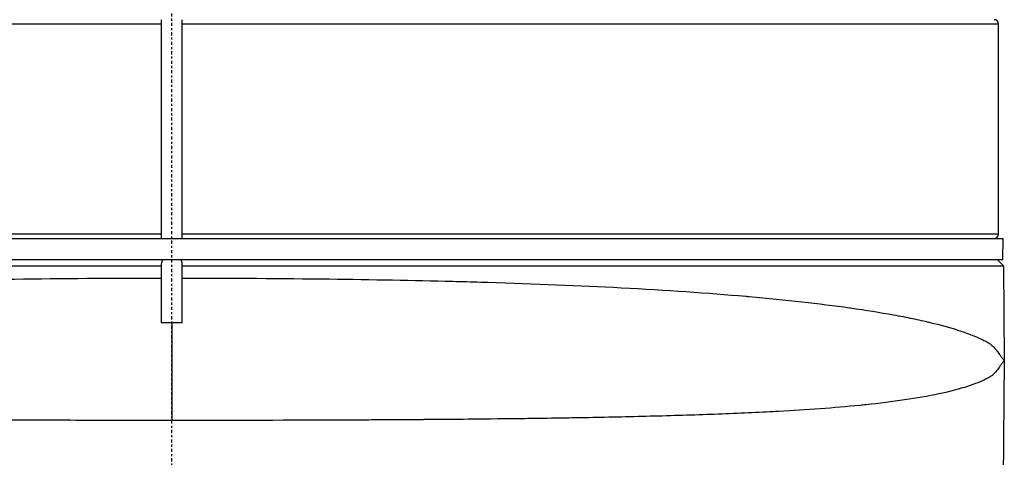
# Model space of a CAD drawing. Header units: millimetres. Extents: x 0 to 3390, y 0 to 1680.
# Tile 37 of 194: x 534 to 581, y 891 to 912. Entities that reach past the tile are written whole.
import ezdxf

# ---------------------------------------------------------------- set-up
doc = ezdxf.new("R2010")
doc.units = ezdxf.units.MM
doc.header["$LTSCALE"] = 0.2
doc.linetypes.add('CENTER2', pattern=[1.125, 0.75, -0.125, 0.125, -0.125])
doc.layers.add('02_Center Line', color=1, linetype='CENTER2')

# ---------------------------------------------------------------- blocks, each defined once
blk = doc.blocks.new('A$C15ab5bb0')
for p, q in [((-0.5, 496.5), (-0.5, 486.1)), ((0.5, 486.1), (0.5, 496.5)), ((-39.25, 496.3), (-0.5, 496.3)), ((0.5, 496.3), (39.25, 496.3)), ((39.25, 486.3), (39.25, 496.3)), ((-0.5, 486.3), (-39.25, 486.3)), ((39.25, 486.3), (0.5, 486.3)), ((-39.476, 486.1), (39.476, 486.1)), ((39.45, 485.1), (39.476, 486.1)), ((-39.486, 484.797), (-0.5, 484.797)), ((-39.45, 485.1), (39.45, 485.1)), ((-0.5, 484.831), (-0.5, 484.219)), ((0.5, 482.1), (0.5, 484.831)), ((0.5, 484.797), (39.486, 484.797)), ((39.181, 485.1), (39.486, 484.797)), ((39.486, 484.797), (39.525, 480.301)), ((-0.5, 484.219), (-0.5, 482.1)), ((29.821, 483.1), (29.821, 483.1)), ((-0.5, 482.1), (0.5, 482.1)), ((0, 482.1), (0, 477.449)), ((39.525, 480.301), (39.061, 437.01))]:
    blk.add_line(p, q)
for centre, start, end in [((39.05, 496.3), 0, 90), ((39.05, 486.3), 270, 0)]:
    blk.add_arc(centre, 0.2, start, end)
for points, knots in [([(-0.42, 485.1), (-0.434, 485.078), (-0.446, 485.056), (-0.486, 484.968), (-0.499, 484.9), (-0.5, 484.837), (-0.5, 484.835), (-0.5, 484.833), (-0.5, 484.831)], [-0.036432, -0.036432, -0.036432, -0.036432, -0.02688882, -0.02688882, 0, 0, 0, 0.00088856, 0.00088856, 0.00088856, 0.00088856]), ([(0.5, 484.831), (0.5, 484.833), (0.5, 484.835), (0.499, 484.9), (0.486, 484.968), (0.446, 485.056), (0.434, 485.078), (0.42, 485.1)], [0.18350336, 0.18350336, 0.18350336, 0.18350336, 0.18439193, 0.18439193, 0.21128075, 0.21128075, 0.22082393, 0.22082393, 0.22082393, 0.22082393]), ([(-39.525, 480.301), (-39.513, 480.309), (-39.498, 480.326), (-39.479, 480.35), (-39.46, 480.374), (-39.437, 480.406), (-39.408, 480.445), (-39.4, 480.456), (-39.393, 480.466), (-39.384, 480.478), (-39.329, 480.554), (-39.256, 480.653), (-39.158, 480.776), (-39.157, 480.778), (-39.155, 480.78), (-39.153, 480.783), (-39.098, 480.851), (-39.032, 480.924), (-38.979, 480.975), (-38.924, 481.029), (-38.876, 481.069), (-38.839, 481.096), (-38.837, 481.097), (-38.835, 481.098), (-38.834, 481.099), (-38.819, 481.109), (-38.814, 481.112), (-38.798, 481.122), (-38.783, 481.131), (-38.764, 481.143), (-38.74, 481.156), (-38.735, 481.159), (-38.73, 481.162), (-38.724, 481.165), (-38.701, 481.178), (-38.673, 481.193), (-38.641, 481.21), (-38.59, 481.238), (-38.527, 481.27), (-38.45, 481.306), (-38.442, 481.31), (-38.434, 481.314), (-38.427, 481.317), (-38.381, 481.339), (-38.358, 481.35), (-38.323, 481.366), (-38.282, 481.384), (-38.241, 481.402), (-38.199, 481.42), (-38.115, 481.456), (-38.027, 481.491), (-37.937, 481.526), (-37.756, 481.596), (-37.562, 481.665), (-37.356, 481.731), (-36.945, 481.864), (-36.488, 481.99), (-35.994, 482.109), (-35.979, 482.113), (-35.964, 482.116), (-35.948, 482.12), (-35.711, 482.177), (-35.438, 482.238), (-35.165, 482.295), (-34.875, 482.355), (-34.572, 482.414), (-34.257, 482.472), (-33.627, 482.587), (-32.949, 482.696), (-32.227, 482.798), (-32.211, 482.801), (-32.194, 482.803), (-32.178, 482.805), (-30.746, 483.007), (-29.145, 483.185), (-27.411, 483.339), (-27.357, 483.344), (-27.303, 483.349), (-27.249, 483.354), (-26.873, 483.386), (-26.522, 483.415), (-26.147, 483.445), (-25.718, 483.479), (-25.279, 483.512), (-24.829, 483.543), (-23.929, 483.607), (-22.987, 483.665), (-22.003, 483.72), (-21.785, 483.732), (-21.565, 483.744), (-21.343, 483.755), (-19.56, 483.849), (-17.649, 483.928), (-15.622, 483.993), (-15.308, 484.003), (-14.99, 484.013), (-14.67, 484.022), (-12.394, 484.089), (-9.982, 484.139), (-7.469, 484.172), (-5.216, 484.201), (-2.873, 484.217), (-0.5, 484.219)], [0, 0, 0, 0, 0.015625, 0.015625, 0.015625, 0.03125, 0.03125, 0.03125, 0.0353433, 0.0353433, 0.0353433, 0.0625, 0.0625, 0.0625, 0.0629801, 0.0629801, 0.0629801, 0.078125, 0.078125, 0.078125, 0.09375, 0.09375, 0.09375, 0.094517, 0.094517, 0.094517, 0.1015625, 0.1015625, 0.1015625, 0.1079859, 0.1079859, 0.1079859, 0.109375, 0.109375, 0.109375, 0.11536, 0.11536, 0.11536, 0.125, 0.125, 0.125, 0.1260567, 0.1260567, 0.1260567, 0.1328125, 0.1328125, 0.1328125, 0.140625, 0.140625, 0.140625, 0.15625, 0.15625, 0.15625, 0.1875, 0.1875, 0.1875, 0.25, 0.25, 0.25, 0.2519067, 0.2519067, 0.2519067, 0.28125, 0.28125, 0.28125, 0.3125, 0.3125, 0.3125, 0.375, 0.375, 0.375, 0.3764251, 0.3764251, 0.3764251, 0.5, 0.5, 0.5, 0.5038945, 0.5038945, 0.5038945, 0.53125, 0.53125, 0.53125, 0.5625, 0.5625, 0.5625, 0.625, 0.625, 0.625, 0.6388536, 0.6388536, 0.6388536, 0.75, 0.75, 0.75, 0.7672561, 0.7672561, 0.7672561, 0.8899798, 0.8899798, 0.8899798, 1, 1, 1, 1]), ([(0.5, 484.219), (2.895, 484.217), (5.236, 484.202), (7.47, 484.174), (9.515, 484.148), (11.476, 484.112), (13.336, 484.064), (13.784, 484.052), (14.21, 484.041), (14.669, 484.027), (14.779, 484.024), (14.891, 484.021), (15.006, 484.017), (17.246, 483.949), (19.364, 483.863), (21.343, 483.758), (23.475, 483.645), (25.45, 483.511), (27.25, 483.353), (27.306, 483.349), (27.361, 483.344), (27.417, 483.339), (29.148, 483.185), (30.748, 483.007), (32.178, 482.805), (32.195, 482.803), (32.213, 482.8), (32.23, 482.798), (32.952, 482.695), (33.629, 482.586), (34.259, 482.471), (34.574, 482.414), (34.877, 482.355), (35.167, 482.294), (35.439, 482.238), (35.712, 482.177), (35.948, 482.12), (35.964, 482.116), (35.98, 482.113), (35.995, 482.109), (36.489, 481.99), (36.946, 481.864), (37.357, 481.731), (37.562, 481.664), (37.756, 481.596), (37.938, 481.526), (38.028, 481.491), (38.116, 481.455), (38.2, 481.419), (38.242, 481.401), (38.283, 481.383), (38.323, 481.365), (38.358, 481.35), (38.382, 481.339), (38.427, 481.317), (38.435, 481.314), (38.443, 481.31), (38.451, 481.306), (38.528, 481.269), (38.59, 481.237), (38.641, 481.21), (38.673, 481.193), (38.701, 481.178), (38.725, 481.165), (38.73, 481.162), (38.735, 481.159), (38.74, 481.156), (38.764, 481.143), (38.783, 481.131), (38.798, 481.122), (38.814, 481.112), (38.819, 481.109), (38.834, 481.099), (38.835, 481.098), (38.837, 481.097), (38.839, 481.095), (38.876, 481.069), (38.924, 481.029), (38.979, 480.975), (39.032, 480.924), (39.097, 480.852), (39.153, 480.783), (39.155, 480.78), (39.157, 480.778), (39.159, 480.776), (39.216, 480.704), (39.261, 480.641), (39.298, 480.59), (39.317, 480.564), (39.333, 480.542), (39.347, 480.521), (39.361, 480.502), (39.369, 480.491), (39.384, 480.469), (39.385, 480.469), (39.385, 480.468), (39.386, 480.467), (39.451, 480.378), (39.495, 480.322), (39.525, 480.301)], [0, 0, 0, 0, 0.114164, 0.114164, 0.114164, 0.21875, 0.21875, 0.21875, 0.2439349, 0.2439349, 0.2439349, 0.25, 0.25, 0.25, 0.3684285, 0.3684285, 0.3684285, 0.4960496, 0.4960496, 0.4960496, 0.5, 0.5, 0.5, 0.6234861, 0.6234861, 0.6234861, 0.625, 0.625, 0.625, 0.6875, 0.6875, 0.6875, 0.71875, 0.71875, 0.71875, 0.7480399, 0.7480399, 0.7480399, 0.75, 0.75, 0.75, 0.8125, 0.8125, 0.8125, 0.84375, 0.84375, 0.84375, 0.859375, 0.859375, 0.859375, 0.8671875, 0.8671875, 0.8671875, 0.8739116, 0.8739116, 0.8739116, 0.875, 0.875, 0.875, 0.8846211, 0.8846211, 0.8846211, 0.890625, 0.890625, 0.890625, 0.8919972, 0.8919972, 0.8919972, 0.8984375, 0.8984375, 0.8984375, 0.9054604, 0.9054604, 0.9054604, 0.90625, 0.90625, 0.90625, 0.921875, 0.921875, 0.921875, 0.9370051, 0.9370051, 0.9370051, 0.9375, 0.9375, 0.9375, 0.953125, 0.953125, 0.953125, 0.9609375, 0.9609375, 0.9609375, 0.9684986, 0.9684986, 0.9684986, 0.96875, 0.96875, 0.96875, 1, 1, 1, 1]), ([(0, 477.449), (-1.218, 477.449), (-2.491, 477.451), (-3.812, 477.453), (-4.472, 477.454), (-5.144, 477.456), (-5.827, 477.457), (-6.169, 477.458), (-6.513, 477.459), (-6.86, 477.46), (-7.033, 477.46), (-7.207, 477.461), (-7.382, 477.461), (-7.556, 477.462), (-7.766, 477.463), (-7.907, 477.463), (-8.472, 477.466), (-9.075, 477.469), (-9.717, 477.472), (-10.037, 477.474), (-10.367, 477.476), (-10.706, 477.478), (-10.876, 477.479), (-11.047, 477.48), (-11.221, 477.481), (-11.308, 477.481), (-11.396, 477.482), (-11.484, 477.483), (-11.572, 477.483), (-11.694, 477.484), (-11.749, 477.484), (-12.193, 477.488), (-12.727, 477.492), (-13.348, 477.497), (-13.658, 477.5), (-13.99, 477.503), (-14.342, 477.506), (-14.695, 477.51), (-15.037, 477.513), (-15.46, 477.518), (-16.307, 477.527), (-17.019, 477.536), (-17.606, 477.545), (-18.119, 477.552), (-18.537, 477.559), (-18.864, 477.564), (-18.91, 477.565), (-18.922, 477.565), (-18.998, 477.566), (-20.207, 477.587), (-21.272, 477.609), (-22.327, 477.635), (-23.382, 477.661), (-24.405, 477.691), (-25.39, 477.726), (-26.129, 477.752), (-26.847, 477.781), (-27.542, 477.814), (-27.773, 477.824), (-28.036, 477.837), (-28.228, 477.847), (-29.766, 477.926), (-31.271, 478.027), (-32.665, 478.165), (-32.763, 478.175), (-32.861, 478.184), (-32.959, 478.195), (-34.066, 478.31), (-35.096, 478.45), (-36, 478.624), (-36.141, 478.651), (-36.298, 478.683), (-36.413, 478.707), (-36.87, 478.805), (-37.282, 478.91), (-37.645, 479.023), (-38.008, 479.136), (-38.329, 479.26), (-38.587, 479.384), (-38.651, 479.415), (-38.713, 479.446), (-38.771, 479.478), (-38.8, 479.494), (-38.828, 479.51), (-38.856, 479.527), (-38.869, 479.535), (-38.883, 479.543), (-38.896, 479.551), (-38.91, 479.559), (-38.931, 479.573), (-38.936, 479.576), (-38.956, 479.59), (-38.991, 479.617), (-39.037, 479.663), (-39.06, 479.686), (-39.086, 479.713), (-39.114, 479.745), (-39.128, 479.761), (-39.142, 479.778), (-39.157, 479.796), (-39.172, 479.815), (-39.191, 479.839), (-39.203, 479.855), (-39.25, 479.918), (-39.288, 479.974), (-39.32, 480.022), (-39.336, 480.045), (-39.35, 480.067), (-39.363, 480.086), (-39.376, 480.106), (-39.383, 480.117), (-39.398, 480.138), (-39.426, 480.181), (-39.451, 480.217), (-39.472, 480.244), (-39.494, 480.271), (-39.511, 480.29), (-39.525, 480.301)], [0, 0, 0, 0, 0.0625, 0.0625, 0.0625, 0.09375, 0.09375, 0.09375, 0.109375, 0.109375, 0.109375, 0.117188, 0.117188, 0.117188, 0.125, 0.125, 0.125, 0.15625, 0.15625, 0.15625, 0.171875, 0.171875, 0.171875, 0.179688, 0.179688, 0.179688, 0.183594, 0.183594, 0.183594, 0.1875, 0.1875, 0.1875, 0.21875, 0.21875, 0.21875, 0.234375, 0.234375, 0.234375, 0.25, 0.25, 0.25, 0.28125, 0.28125, 0.28125, 0.308594, 0.308594, 0.308594, 0.3125, 0.3125, 0.3125, 0.375, 0.375, 0.375, 0.4375, 0.4375, 0.4375, 0.484375, 0.484375, 0.484375, 0.5, 0.5, 0.5, 0.625, 0.625, 0.625, 0.633846, 0.633846, 0.633846, 0.734375, 0.734375, 0.734375, 0.75, 0.75, 0.75, 0.8125, 0.8125, 0.8125, 0.875, 0.875, 0.875, 0.890625, 0.890625, 0.890625, 0.898438, 0.898438, 0.898438, 0.902344, 0.902344, 0.902344, 0.90625, 0.90625, 0.90625, 0.921875, 0.921875, 0.921875, 0.929688, 0.929688, 0.929688, 0.933594, 0.933594, 0.933594, 0.9375, 0.9375, 0.9375, 0.953125, 0.953125, 0.953125, 0.960938, 0.960938, 0.960938, 0.96875, 0.96875, 0.96875, 0.984375, 0.984375, 0.984375, 1, 1, 1, 1]), ([(39.525, 480.301), (39.504, 480.285), (39.475, 480.25), (39.438, 480.197), (39.425, 480.179), (39.408, 480.154), (39.398, 480.138), (39.377, 480.108), (39.352, 480.069), (39.32, 480.022), (39.304, 479.998), (39.286, 479.972), (39.267, 479.944), (39.248, 479.916), (39.231, 479.892), (39.203, 479.855), (39.147, 479.78), (39.093, 479.72), (39.048, 479.674), (39.025, 479.651), (39.004, 479.632), (38.985, 479.615), (38.976, 479.607), (38.967, 479.6), (38.959, 479.593), (38.95, 479.587), (38.938, 479.578), (38.936, 479.576), (38.931, 479.572), (38.916, 479.562), (38.889, 479.546), (38.88, 479.54), (38.869, 479.533), (38.856, 479.526), (38.851, 479.523), (38.846, 479.52), (38.84, 479.516), (38.83, 479.511), (38.82, 479.505), (38.808, 479.498), (38.797, 479.492), (38.779, 479.482), (38.771, 479.478), (38.712, 479.446), (38.653, 479.416), (38.587, 479.384), (38.323, 479.257), (38.009, 479.136), (37.645, 479.023), (37.373, 478.939), (37.073, 478.858), (36.747, 478.782), (36.638, 478.756), (36.547, 478.736), (36.412, 478.707), (35.415, 478.495), (34.238, 478.328), (32.959, 478.195), (32.861, 478.184), (32.764, 478.175), (32.665, 478.165), (31.446, 478.044), (30.141, 477.952), (28.804, 477.878), (28.613, 477.867), (28.455, 477.859), (28.229, 477.847), (27.324, 477.801), (26.376, 477.761), (25.391, 477.726), (24.405, 477.691), (23.344, 477.66), (22.327, 477.635), (21.819, 477.622), (21.287, 477.61), (20.732, 477.599), (20.247, 477.589), (19.744, 477.579), (19.222, 477.57), (19.147, 477.569), (19.039, 477.567), (18.997, 477.566), (18.66, 477.561), (18.201, 477.553), (17.614, 477.545), (17.32, 477.541), (16.995, 477.536), (16.636, 477.532), (16.277, 477.527), (15.852, 477.522), (15.459, 477.518), (14.672, 477.509), (13.966, 477.503), (13.345, 477.497), (13.035, 477.494), (12.747, 477.492), (12.481, 477.49), (12.347, 477.489), (12.22, 477.488), (12.098, 477.487), (12.037, 477.487), (11.978, 477.486), (11.919, 477.486), (11.861, 477.485), (11.838, 477.485), (11.749, 477.484), (11.037, 477.479), (10.359, 477.476), (9.718, 477.472), (9.397, 477.47), (9.086, 477.469), (8.784, 477.467), (8.634, 477.467), (8.485, 477.466), (8.339, 477.465), (8.193, 477.465), (8.089, 477.464), (7.908, 477.464), (5.012, 477.452), (2.507, 477.449), (0, 477.449)], [0, 0, 0, 0, 0.023437, 0.023437, 0.023437, 0.03125, 0.03125, 0.03125, 0.046875, 0.046875, 0.046875, 0.054687, 0.054687, 0.054687, 0.0625, 0.0625, 0.0625, 0.078125, 0.078125, 0.078125, 0.085937, 0.085937, 0.085937, 0.089844, 0.089844, 0.089844, 0.09375, 0.09375, 0.09375, 0.101562, 0.101562, 0.101562, 0.104349, 0.104349, 0.104349, 0.105469, 0.105469, 0.105469, 0.107422, 0.107422, 0.107422, 0.109375, 0.109375, 0.109375, 0.125, 0.125, 0.125, 0.1875, 0.1875, 0.1875, 0.234375, 0.234375, 0.234375, 0.25, 0.25, 0.25, 0.36617, 0.36617, 0.36617, 0.375, 0.375, 0.375, 0.484375, 0.484375, 0.484375, 0.5, 0.5, 0.5, 0.5625, 0.5625, 0.5625, 0.625, 0.625, 0.625, 0.65625, 0.65625, 0.65625, 0.683594, 0.683594, 0.683594, 0.6875, 0.6875, 0.6875, 0.71875, 0.71875, 0.71875, 0.734375, 0.734375, 0.734375, 0.75, 0.75, 0.75, 0.78125, 0.78125, 0.78125, 0.796875, 0.796875, 0.796875, 0.804687, 0.804687, 0.804687, 0.808594, 0.808594, 0.808594, 0.8125, 0.8125, 0.8125, 0.84375, 0.84375, 0.84375, 0.859375, 0.859375, 0.859375, 0.867187, 0.867187, 0.867187, 0.875, 0.875, 0.875, 1, 1, 1, 1])]:
    blk.add_open_spline(points, degree=3, knots=knots)
at = {"layer": '02_Center Line'}
blk.add_line((0, -6), (0, 881.3), dxfattribs=at)

msp = doc.modelspace()

# ---------------------------------------------------------------- block references
msp.add_blockref('A$C15ab5bb0', (540.982, 415.338))

doc.saveas('drawing.dxf')
